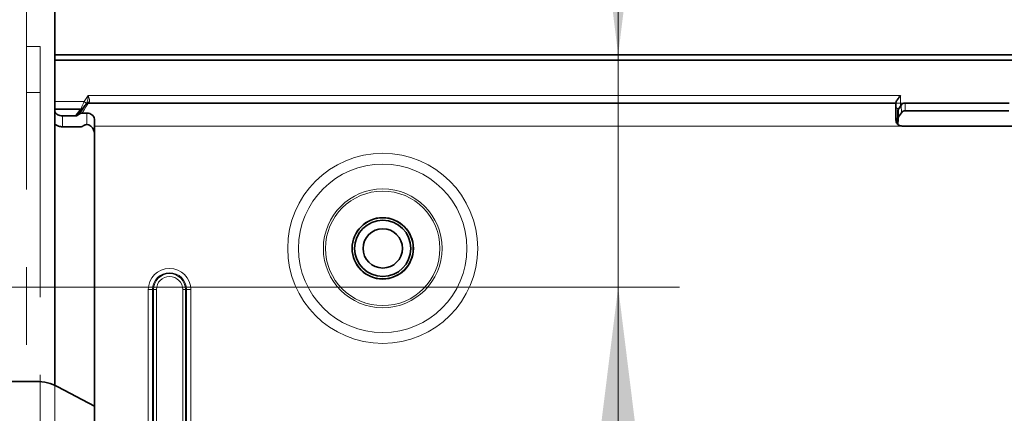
# Model space of a CAD drawing. Header units: millimetres. Extents: x 0 to 594, y 0 to 420.
# Tile 51 of 73: x 289.72 to 305.81, y 219.54 to 225.97. Entities that reach past the tile are written whole.
import ezdxf

# ---------------------------------------------------------------- set-up
doc = ezdxf.new("R2010")
doc.units = ezdxf.units.MM
doc.linetypes.add('SLD-Durchgehend', pattern=[0])
doc.linetypes.add('SLD-Phantom', pattern=[12.7, 6.35, -1.27, 1.27, -1.27, 1.27, -1.27])
doc.styles.add('SLDTEXTSTYLE0', font='GOTHIC.TTF', dxfattribs={"width": 0.913})
doc.dimstyles.new('SLDDIMSTYLE6', dxfattribs={"dimtxt": 3.439583, "dimasz": 2.5, "dimexe": 0, "dimexo": 0.0625, "dimgap": 0.859896, "dimtad": 0, "dimtih": 1, "dimtoh": 1, "dimlfac": 4, "dimrnd": 1e-09, "dimzin": 12, "dimdsep": 46, "dimtxsty": 'SLDTEXTSTYLE0', "dimsah": 1, "dimcen": 0.09, "dimadec": 0, "dimazin": 3, "dimtfac": 1, "dimtmove": 0, "dimatfit": 0, "dimfxl": 1, "dimfrac": 2, "dimtolj": 1, "dimtzin": 12, "dimarcsym": 0})
doc.dimstyles.new('SLDDIMSTYLE7', dxfattribs={"dimtxt": 3.439583, "dimasz": 2.5, "dimexe": 0, "dimexo": 0.0625, "dimgap": 0.859896, "dimtad": 1, "dimdec": 4, "dimlfac": 4, "dimzin": 12, "dimdsep": 46, "dimtxsty": 'SLDTEXTSTYLE0', "dimsah": 1, "dimcen": 0.09, "dimazin": 3, "dimtfac": 1, "dimtofl": 0, "dimtmove": 0, "dimatfit": 3, "dimfxl": 1, "dimfrac": 2, "dimtolj": 1, "dimtzin": 12, "dimarcsym": 0})

# ---------------------------------------------------------------- blocks, each defined once
blk = doc.blocks.new('_D_16')
at = {"color": 150, "linetype": 'SLD-Durchgehend', "lineweight": 0}
for p, q in [((394.619, 240.037), (299.502, 240.037)), ((299.502, 240.037), (299.502, 225.395)), ((299.502, 221.6), (299.502, 225.395)), ((285.008, 221.6), (300.502, 221.6)), ((299.502, 221.6), (299.502, 219.1))]:
    blk.add_line(p, q, dxfattribs=at)
at = {"color": 150, "linetype": 'SLD-Durchgehend', "lineweight": 18}
for points in [[(299.502, 225.395), (299.812, 227.895), (299.192, 227.895)], [(299.502, 221.6), (299.192, 219.1), (299.812, 219.1)]]:
    blk.add_solid(points, dxfattribs=at)
at = {"color": 150, "linetype": 'SLD-Durchgehend', "lineweight": 18, "insert": (299.502, 244.431), "char_height": 3.43958, "attachment_point": 1, "style": 'SLDTEXTSTYLE0'}
blk.add_mtext('Einsprung =16,8mm (bei max. FAO =22mm)', dxfattribs=at)
blk = doc.blocks.new('_D_17')
at = {"color": 150, "linetype": 'SLD-Durchgehend', "lineweight": 18}
for centre, radius, start, end in [((290.293, 219.984), 44.443, 163, 270), ((256.779, 195.141), 6.11, 98.9723, 152.1024), ((255.924, 196.339), 6.11, 278.9723, 332.1024)]:
    blk.add_arc(centre, radius, start, end, dxfattribs=at)
for points in [[(247.791, 232.978), (246.829, 230.649), (247.427, 230.485)], [(290.293, 175.54), (287.802, 175.921), (287.785, 175.301)]]:
    blk.add_solid(points, dxfattribs=at)
at = {"color": 150, "linetype": 'SLD-Durchgehend', "lineweight": 18, "insert": (254.954, 200.554), "char_height": 3.4396, "attachment_point": 1, "rotation": 305.5374, "style": 'SLDTEXTSTYLE0'}
blk.add_mtext('107°', dxfattribs=at)

msp = doc.modelspace()

# ---------------------------------------------------------------- linework, layer by layer
at = {"color": 7, "linetype": 'SLD-Durchgehend', "lineweight": 35}
for p, q in [((290.292691, 230.1446), (290.292691, 225.394602)), ((290.292691, 225.394602), (372.792691, 225.394602)), ((290.292691, 225.394352), (290.292691, 225.394602)), ((333.392691, 225.394352), (290.292691, 225.394352)), ((290.292691, 225.394352), (290.292691, 225.306975)), ((330.792691, 225.306975), (290.292691, 225.306975)), ((290.292691, 225.306975), (290.292691, 224.631975)), ((290.292691, 224.631975), (290.292691, 224.506977)), ((304.042691, 224.606975), (290.838741, 224.606975)), ((304.042691, 224.606975), (304.042691, 224.617413)), ((304.042691, 224.331977), (304.042691, 224.606975)), ((304.127626, 224.574501), (304.082993, 224.507558)), ((305.892795, 224.606975), (304.192586, 224.606975)), ((290.292691, 224.470364), (290.292691, 224.506977)), ((290.716663, 224.506977), (290.292691, 224.506977)), ((290.292691, 224.470364), (290.292691, 224.256976)), ((290.629502, 224.39714), (290.41769, 224.39714)), ((290.679954, 224.417387), (290.684633, 224.422789)), ((290.681992, 224.420285), (290.679954, 224.417387)), ((290.738858, 224.442384), (290.817689, 224.442384)), ((304.072946, 224.475651), (304.070815, 224.264065)), ((304.072946, 224.475651), (304.076726, 224.350649)), ((304.086773, 224.382559), (304.131405, 224.449499)), ((305.889016, 224.481976), (304.196365, 224.481976)), ((290.292691, 224.256976), (290.298171, 224.256976)), ((290.292691, 219.991467), (290.292691, 224.256976)), ((290.755697, 224.232922), (290.777318, 224.246769)), ((290.81111, 224.254864), (290.817689, 224.254864)), ((290.942691, 224.319777), (290.942691, 224.231976)), ((304.07175, 224.356974), (304.042691, 224.356974)), ((304.075807, 224.259472), (304.076726, 224.350649)), ((290.717304, 224.220364), (290.41769, 224.220364)), ((290.942691, 224.231976), (290.942691, 216.704988)), ((304.142691, 224.231976), (305.94269, 224.231976)), ((289.991435, 220.054901), (285.396159, 220.058671)), ((290.942691, 219.651798), (290.339827, 219.968746))]:
    msp.add_line(p, q, dxfattribs=at)
at = {"color": 7, "linetype": 'SLD-Phantom', "lineweight": 18}
for p, q in [((290.292691, 142.644601), (290.292691, 230.1446)), ((290.292691, 142.644601), (290.292691, 230.1446)), ((289.829221, 229.545164), (289.829221, 143.295164)), ((290.054221, 225.532665), (289.829221, 225.532665)), ((290.054221, 224.782663), (290.054221, 225.532665)), ((290.054221, 224.782663), (289.829221, 224.782663)), ((290.054221, 196.032663), (290.054221, 224.782663))]:
    msp.add_line(p, q, dxfattribs=at)
at = {"color": 7, "linetype": 'SLD-Durchgehend', "lineweight": 18}
for p, q in [((290.839199, 224.731977), (290.769178, 224.631975)), ((290.839199, 224.731977), (304.043941, 224.731977)), ((304.117691, 224.731977), (304.043941, 224.731977)), ((304.117691, 224.606975), (304.117691, 224.731977)), ((290.769178, 224.631975), (290.292691, 224.631975)), ((290.81013, 224.603301), (290.809605, 224.602538)), ((290.850561, 224.619037), (290.851083, 224.619581)), ((304.042691, 224.606975), (304.117691, 224.606975)), ((304.117691, 224.5596), (304.117691, 224.606975)), ((304.192586, 224.606975), (304.117691, 224.606975)), ((304.127626, 224.574501), (304.131405, 224.449499)), ((304.196365, 224.481976), (304.192586, 224.606975)), ((290.41769, 224.220364), (290.41769, 224.39714)), ((290.817689, 224.442384), (290.817689, 224.254864)), ((304.086773, 224.382559), (304.082993, 224.507558)), ((290.942691, 224.231976), (304.142691, 224.231976)), ((291.81968, 221.556975), (291.81968, 216.981976)), ((291.81968, 221.556975), (291.890155, 221.556975)), ((291.890155, 216.981976), (291.890155, 221.556975)), ((291.905716, 221.556975), (291.890155, 221.556975)), ((291.905716, 221.556975), (291.905716, 216.981976)), ((291.952699, 221.556975), (291.905716, 221.556975)), ((291.952699, 216.981976), (291.952699, 221.556975)), ((292.38268, 221.556975), (292.38268, 210.584464)), ((292.38268, 221.556975), (292.429663, 221.556975)), ((292.429663, 221.556975), (292.445224, 221.556975)), ((292.429663, 210.584464), (292.429663, 221.556975)), ((292.445224, 221.556975), (292.445224, 210.584464)), ((292.515702, 221.556975), (292.445224, 221.556975)), ((292.515702, 210.584464), (292.515702, 221.556975))]:
    msp.add_line(p, q, dxfattribs=at)
at = {"color": 7, "linetype": 'SLD-Durchgehend', "lineweight": 35, "flags": 128}
for points in [[(290.797781, 224.585655), (290.794257, 224.580622), (290.783793, 224.565676), (290.766712, 224.541283), (290.743548, 224.508199), (290.715013, 224.467444), (290.681992, 224.420285)], [(290.809605, 224.602538), (290.803086, 224.593228), (290.799115, 224.587558), (290.797781, 224.585655)], [(290.716663, 224.506977), (290.710945, 224.499772), (290.694009, 224.47843), (290.666509, 224.443777), (290.629502, 224.39714)]]:
    msp.add_lwpolyline(points, dxfattribs=at)
at = {"color": 7, "linetype": 'SLD-Durchgehend', "lineweight": 18, "flags": 128}
for points in [[(290.769178, 224.631975), (290.758934, 224.607589), (290.74908, 224.584139), (290.740002, 224.562528), (290.732045, 224.543589), (290.725514, 224.528043), (290.72066, 224.516491), (290.717672, 224.509379), (290.716663, 224.506977)], [(290.738858, 224.442384), (290.772941, 224.498546), (290.800892, 224.544606), (290.821649, 224.578811), (290.834427, 224.599867), (290.838741, 224.606975)], [(290.81013, 224.603301), (290.809233, 224.603927), (290.80683, 224.605611), (290.803004, 224.60829), (290.797908, 224.611858), (290.791728, 224.616183), (290.784702, 224.621105), (290.777087, 224.626435), (290.769178, 224.631975)], [(290.838741, 224.606975), (290.840074, 224.608334), (290.844042, 224.612384), (290.850561, 224.619037)]]:
    msp.add_lwpolyline(points, dxfattribs=at)
at = {"color": 7, "linetype": 'SLD-Durchgehend', "lineweight": 18}
for radius in [1.553553, 1.376777, 0.970895, 0.935539]:
    msp.add_circle((295.652691, 222.231976), radius, dxfattribs=at)
at = {"color": 7, "linetype": 'SLD-Durchgehend', "lineweight": 35}
for radius in [0.50125, 0.5, 0.459808, 0.321676]:
    msp.add_circle((295.652691, 222.231976), radius, dxfattribs=at)
for centre, radius, start, end in [((290.83874, 224.556976), 0.05, 90, 145), ((290.716662, 224.556976), 0.05, 270, 325), ((289.990819, 219.3049), 0.75, 62.2674489, 89.9529807)]:
    msp.add_arc(centre, radius, start, end, dxfattribs=at)
at = {"color": 7, "linetype": 'SLD-Durchgehend', "lineweight": 18}
for centre, radius, start, end in [((290.843649, 224.577114), 0.042489, 80.6369971, 143.2476863), ((290.844176, 224.577306), 0.042835, 80.7215548, 142.6366299), ((304.107518, 224.566184), 0.064875, 182.2162466, 247.0848268), ((290.689514, 224.414994), 0.009197, 122.0547629, 144.8758138), ((292.167691, 221.556976), 0.348012, 0, 180), ((292.167691, 221.556976), 0.277535, 0, 180), ((292.167691, 221.556976), 0.261974, 0, 180), ((292.167691, 221.556976), 0.21499, 0, 180)]:
    msp.add_arc(centre, radius, start, end, dxfattribs=at)
at = {"color": 7, "linetype": 'SLD-Durchgehend', "lineweight": 35}
for centre, major_axis, ratio, start_param, end_param in [((304.192585, 224.542024), (0.075009, 0), 0.865926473, 1.570796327, 2.617993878), ((304.147953, 224.475083), (0.075009, 0), 0.865926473, 2.617993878, 3.13286634), ((304.196364, 224.417024), (0.075009, 0), 0.865926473, 1.570796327, 2.617993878), ((304.151732, 224.350083), (0.075009, 0), 0.865926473, 2.617993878, 3.13286634), ((290.817691, 224.080199), (0, -0.176777), 0.707106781, 1.570796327, 2.603287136)]:
    msp.add_ellipse(centre, major_axis=major_axis, ratio=ratio, start_param=start_param, end_param=end_param, dxfattribs=at)
at = {"color": 7, "linetype": 'SLD-Durchgehend', "lineweight": 18}
for points, knots in [([(290.839199, 224.731977), (290.839146, 224.731499), (290.837668, 224.718271), (290.835566, 224.699345), (290.831427, 224.669394), (290.826173, 224.640694), (290.818509, 224.616758), (290.811718, 224.605851), (290.81013, 224.603301)], [0, 0, 0, 0, 0.009969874, 0.275859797, 0.393570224, 0.652585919, 0.918805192, 1, 1, 1, 1]), ([(290.851083, 224.619581), (290.852536, 224.621445), (290.857667, 224.628027), (290.859429, 224.639328), (290.858813, 224.658019), (290.855648, 224.675049), (290.848492, 224.702096), (290.843094, 224.719464), (290.839339, 224.731526), (290.839199, 224.731977)], [0, 0, 0, 0, 0.089920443, 0.317391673, 0.36577526, 0.62024424, 0.734399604, 0.990075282, 1, 1, 1, 1])]:
    msp.add_open_spline(points, degree=3, knots=knots, dxfattribs=at)
at = {"color": 7, "linetype": 'SLD-Durchgehend', "lineweight": 35}
for points, knots in [([(304.042691, 224.617413), (304.043616, 224.621873), (304.045704, 224.631948), (304.061948, 224.657987), (304.086704, 224.692018), (304.107343, 224.718592), (304.117462, 224.731681), (304.117691, 224.731977)], [0, 0, 0, 0, 0.173923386, 0.392834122, 0.699772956, 0.993221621, 1, 1, 1, 1]), ([(290.41769, 224.39714), (290.403651, 224.398123), (290.375573, 224.400089), (290.338197, 224.414873), (290.310233, 224.434676), (290.294956, 224.454702), (290.293375, 224.465634), (290.292691, 224.470364)], [0, 0, 0, 0, 0.212005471, 0.424026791, 0.635028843, 0.842058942, 1, 1, 1, 1]), ([(290.679954, 224.417387), (290.676989, 224.414154), (290.670947, 224.407565), (290.656327, 224.400791), (290.641959, 224.397537), (290.632694, 224.397242), (290.629502, 224.39714)], [0, 0, 0, 0, 0.2664732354, 0.5430611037, 0.8426169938, 1, 1, 1, 1]), ([(290.684633, 224.422789), (290.69044, 224.427257), (290.701267, 224.43559), (290.721306, 224.441462), (290.733753, 224.442116), (290.738858, 224.442384)], [0, 0, 0, 0, 0.405508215, 0.756169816, 1, 1, 1, 1]), ([(290.942691, 224.319777), (290.941453, 224.334863), (290.93897, 224.365099), (290.917013, 224.402747), (290.884271, 224.428307), (290.849467, 224.440652), (290.826762, 224.441889), (290.817689, 224.442384)], [0, 0, 0, 0, 0.228873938, 0.458718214, 0.666788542, 0.866841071, 1, 1, 1, 1]), ([(290.298171, 224.256976), (290.301179, 224.256124), (290.307199, 224.254419), (290.326505, 224.243284), (290.353437, 224.231278), (290.384867, 224.222058), (290.40743, 224.220894), (290.41769, 224.220364)], [0, 0, 0, 0, 0.199566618, 0.399354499, 0.596107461, 0.81634002, 1, 1, 1, 1]), ([(290.777318, 224.246769), (290.784824, 224.24983), (290.795465, 224.254168), (290.807551, 224.254706), (290.81111, 224.254864)], [0, 0, 0, 0, 0.70545882, 1, 1, 1, 1]), ([(290.817689, 224.254864), (290.828922, 224.253967), (290.852302, 224.252101), (290.871698, 224.238857), (290.881775, 224.231976)], [0, 0, 0, 0, 0.48044264, 1, 1, 1, 1]), ([(304.042691, 224.331977), (304.043713, 224.321087), (304.045757, 224.299299), (304.062333, 224.269493), (304.087028, 224.246771), (304.115267, 224.233961), (304.134515, 224.232567), (304.142691, 224.231976)], [0, 0, 0, 0, 0.212551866, 0.425274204, 0.634167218, 0.844605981, 1, 1, 1, 1]), ([(290.755697, 224.232922), (290.751626, 224.230142), (290.743485, 224.224583), (290.729427, 224.22088), (290.72056, 224.220502), (290.717304, 224.220364)], [0, 0, 0, 0, 0.387543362, 0.775081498, 1, 1, 1, 1])]:
    msp.add_open_spline(points, degree=3, knots=knots, dxfattribs=at)

# ---------------------------------------------------------------- dimensions: what is measured, and where the dimension line sits
at = {"color": 150, "linetype": 'SLD-Durchgehend', "lineweight": 18}
dim = msp.add_angular_dim_2l(base=(253.227374, 200.113369), line1=((202.525787, 246.816639), (285.007073, 221.59958)), line2=((290.292691, 190.319601), (290.292691, 142.644601)), text='(<>)', dimstyle='SLDDIMSTYLE7', dxfattribs=at)
dim.commit()
dim.dimension.update_dxf_attribs({"geometry": '_D_17', "text_midpoint": (254.127634, 194.15169), "dimtype": 162})
dim = msp.add_linear_dim(base=(299.501999, 225.394601), p1=(285.007073, 221.59958), p2=(290.292691, 225.394601), angle=90, dimstyle='SLDDIMSTYLE6', dxfattribs=at)
dim.commit()
dim.dimension.update_dxf_attribs({"geometry": '_D_16', "text_midpoint": (299.501999, 242.769665), "dimtype": 160})

doc.saveas('drawing.dxf')
